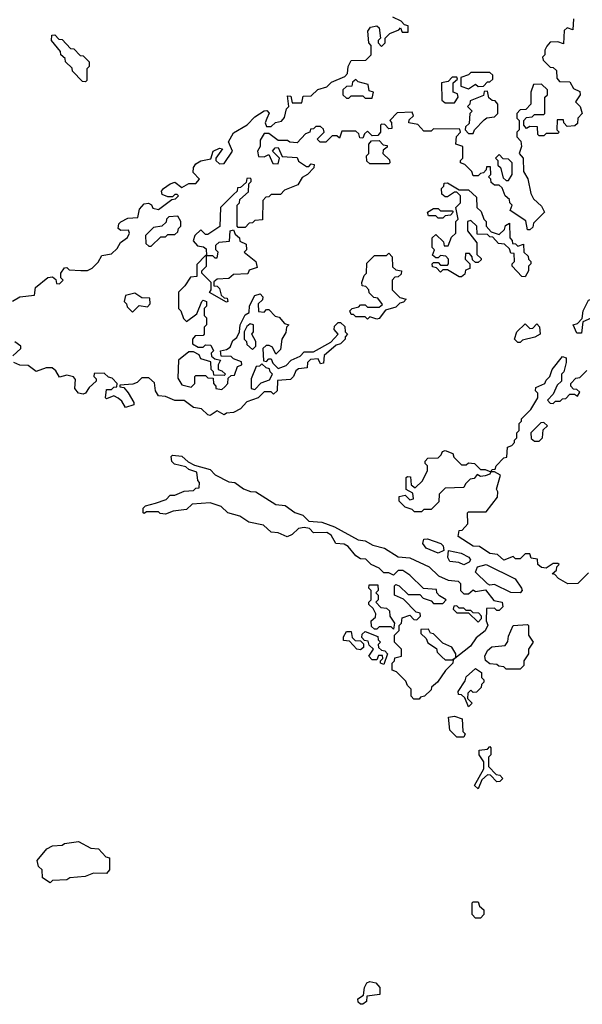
# Model space of a CAD drawing. Extents: x 2708302 to 2968450, y 494490 to 722710.
# Tile 194 of 256: x 2838575 to 2840969, y 689863 to 694054. Entities that reach past the tile are written whole.
import ezdxf

# ---------------------------------------------------------------- set-up
doc = ezdxf.new("R2010")
doc.units = 0

msp = doc.modelspace()

# ---------------------------------------------------------------- linework, layer by layer
at = {"layer": '0CON20XD'}
for points in [[(2838545, 692856), (2838576.1, 692873.9), (2838638.3, 692881.7), (2838642.5, 692915), (2838695, 692957.5), (2838715, 692960), (2838728.3, 692948.3), (2838731.7, 692931.7), (2838745, 692930), (2838760, 692945), (2838750, 692955), (2838750, 692975), (2838765, 692997.5), (2838775, 693000), (2838785, 692990), (2838835, 692986.7), (2838863, 692987), (2838883, 692997), (2838908.3, 693021.7), (2838925, 693050), (2838965, 693057.5), (2838990, 693080), (2839004, 693106), (2839033.6, 693126.4), (2839042.5, 693145), (2839038.3, 693158.3), (2839005, 693156.7), (2838993.8, 693165), (2838996.2, 693185), (2839005, 693193.8), (2839035, 693210), (2839078.3, 693211.7), (2839085, 693247.5), (2839105, 693270), (2839123.3, 693273.3), (2839135.9, 693265.9), (2839141.7, 693251.7), (2839165, 693246.7), (2839221.7, 693288.3), (2839238.3, 693291.7), (2839250, 693305), (2839245, 693310), (2839235, 693310), (2839225, 693300), (2839205, 693300), (2839180.7, 693310.7), (2839178.8, 693325), (2839186.2, 693335), (2839215, 693355.8), (2839235, 693362.5), (2839265, 693340), (2839295, 693357.5), (2839325, 693357.5), (2839340, 693375), (2839313.6, 693403.6), (2839313.8, 693425), (2839325, 693440), (2839345, 693454), (2839388.3, 693461.7), (2839397.5, 693495), (2839425, 693507.5), (2839437.5, 693505), (2839410, 693465), (2839410, 693455), (2839425, 693440), (2839445, 693442.5), (2839480, 693495), (2839463.3, 693535), (2839485, 693572), (2839542.7, 693607.3), (2839575, 693640.8), (2839615, 693666.2), (2839627, 693667), (2839636.4, 693656.4), (2839626.7, 693633.3), (2839620, 693615), (2839625, 693600), (2839645, 693600), (2839663.9, 693616.1), (2839688.3, 693621.7), (2839701.7, 693638.3), (2839710, 693675), (2839720, 693685), (2839715, 693730), (2839728.3, 693728.3), (2839735, 693700), (2839775, 693700), (2839781.7, 693728.3), (2839815, 693730), (2839843, 693757), (2839881.7, 693768.3), (2839901.7, 693788.3), (2839958.3, 693811.7), (2839970, 693825), (2839972.5, 693855), (2839985, 693880), (2840048.3, 693881.7), (2840070, 693905), (2840070, 693945), (2840060, 693955), (2840056.2, 694005), (2840067.7, 694022.3), (2840095, 694027.5), (2840105, 694020), (2840110, 693975), (2840100, 693965), (2840100, 693955), (2840115, 693940), (2840130, 693955), (2840130, 693975), (2840150, 693995), (2840188.3, 694011.7), (2840195, 694020), (2840201.7, 694001.7), (2840228.3, 694001.7), (2840228.3, 694028.3), (2840211.7, 694031.7), (2840198.3, 694048.3), (2840162.5, 694065)], [(2840931.7, 694058.3), (2840928.3, 694011.7), (2840905, 694020), (2840891.7, 694008.3), (2840888.3, 693951.7), (2840865, 693960), (2840831.7, 693958.3), (2840818.3, 693941.7), (2840810, 693925), (2840810, 693905), (2840800, 693895), (2840801.7, 693881.7), (2840831.7, 693851.7), (2840845, 693850), (2840858.3, 693838.3), (2840860, 693805), (2840871.7, 693791.7), (2840915, 693790), (2840931.7, 693761.7), (2840958.3, 693748.3), (2840960, 693735), (2840940, 693705), (2840960, 693685), (2840967.5, 693655), (2840950, 693635), (2840948.3, 693611.7), (2840937, 693603), (2840905, 693600), (2840890, 693615), (2840888.3, 693628.3), (2840861.7, 693628.3), (2840860, 693585), (2840870, 693575), (2840865, 693570), (2840815, 693570), (2840805, 693560), (2840785, 693560), (2840780, 693565), (2840778.3, 693598.3), (2840745, 693600), (2840731.7, 693591.7), (2840720, 693605), (2840720, 693625), (2840731.7, 693638.3), (2840755, 693640), (2840765, 693650), (2840805, 693650), (2840810, 693655), (2840810, 693725), (2840820, 693735), (2840820, 693755), (2840795, 693780), (2840761.7, 693778.3), (2840750, 693745), (2840750, 693695), (2840728.3, 693671.7), (2840705, 693670), (2840690, 693655), (2840690, 693635), (2840700, 693625), (2840700, 693585), (2840690, 693575), (2840690, 693555), (2840707, 693537), (2840710, 693515), (2840700, 693485), (2840717.5, 693465), (2840718.3, 693408.3), (2840737, 693377), (2840750, 693315), (2840761.7, 693291.7), (2840795, 693260), (2840807.5, 693235), (2840761.7, 693188.3), (2840758.3, 693171.7), (2840745, 693160), (2840735, 693160), (2840728.3, 693198.3), (2840661.7, 693241.7), (2840670, 693265), (2840660, 693275), (2840658.3, 693288.3), (2840640, 693305), (2840628.3, 693338.3), (2840615, 693350), (2840595, 693350), (2840581.7, 693361.7), (2840580, 693375), (2840570, 693385), (2840580, 693395), (2840578.3, 693428.3), (2840561.7, 693428.3), (2840560, 693415), (2840548.3, 693401.7), (2840535, 693400), (2840525, 693390), (2840505, 693390), (2840498.3, 693408.3), (2840468.3, 693438.3), (2840450, 693445), (2840450, 693455), (2840460, 693465), (2840460, 693515), (2840430, 693525), (2840433, 693557), (2840450, 693575), (2840448.3, 693588.3), (2840335, 693590), (2840325, 693580), (2840295, 693580), (2840268.3, 693608.3), (2840230, 693615), (2840231.7, 693628.3), (2840250, 693645), (2840245, 693660), (2840181.7, 693658.3), (2840150, 693625), (2840157, 693617), (2840158.3, 693591.7), (2840145, 693590), (2840128.3, 693608.3), (2840115, 693610), (2840110, 693605), (2840110, 693575), (2840098.3, 693561.7), (2840075, 693560), (2840055, 693580), (2840041.7, 693568.3), (2840035, 693550), (2840021.7, 693551.7), (2840018.3, 693568.3), (2840005, 693580), (2839945, 693580), (2839935, 693550), (2839925, 693560), (2839905, 693560), (2839877, 693533), (2839853, 693533), (2839840, 693545), (2839870, 693575), (2839868.3, 693588.3), (2839855, 693600), (2839835, 693600), (2839825, 693590), (2839811.7, 693588.3), (2839810, 693575), (2839791.7, 693568.3), (2839755, 693530), (2839725, 693532.5), (2839715, 693540), (2839675, 693540), (2839635, 693570), (2839615, 693570), (2839598.3, 693541.7), (2839597.5, 693515), (2839587.5, 693495), (2839591.7, 693471.7), (2839615, 693470), (2839635, 693480), (2839651.7, 693441.7), (2839675, 693440), (2839680, 693465), (2839650, 693495), (2839661.7, 693508.3), (2839675, 693510), (2839691.7, 693471.7), (2839755, 693467.5), (2839761.7, 693451.7), (2839795, 693430), (2839805, 693430), (2839815, 693440), (2839828.3, 693438.3), (2839827, 693423), (2839800, 693395), (2839777, 693383), (2839758.3, 693351.7), (2839701.7, 693328.3), (2839685, 693310), (2839645, 693310), (2839635, 693300), (2839621.7, 693298.3), (2839610, 693285), (2839608.3, 693201.7), (2839575, 693200), (2839565, 693190), (2839551.7, 693188.3), (2839535, 693170), (2839505, 693170), (2839500, 693175), (2839500, 693265), (2839510, 693275), (2839511.7, 693288.3), (2839548.3, 693321.7), (2839550, 693355), (2839560, 693365), (2839560, 693375), (2839555, 693380), (2839541.7, 693378.3), (2839538.3, 693361.7), (2839515, 693340), (2839501.7, 693338.3), (2839500, 693325), (2839485, 693310)], [(2838855, 693790), (2838841.7, 693791.7), (2838800, 693835), (2838798.3, 693848.3), (2838770, 693875), (2838768.3, 693888.3), (2838750, 693905), (2838748.3, 693918.3), (2838710, 693965), (2838711.7, 693988.3), (2838725, 693990), (2838741.7, 693971.7), (2838755, 693970), (2838791.7, 693931.7), (2838805, 693930), (2838831.7, 693901.7), (2838845, 693900), (2838870, 693875), (2838870, 693855), (2838860, 693845), (2838860, 693795), (2838855, 693790)], [(2840075, 693720), (2840080, 693745), (2840061.7, 693751.7), (2840058.3, 693778.3), (2840015, 693790), (2840005, 693800), (2839991.7, 693788.3), (2839988.3, 693771.7), (2839965, 693770), (2839950, 693755), (2839950, 693735), (2839965, 693720), (2839975, 693720), (2839985, 693730), (2840035, 693730), (2840045, 693720), (2840075, 693720)], [(2840425, 693700), (2840440, 693725), (2840438.3, 693738.3), (2840420, 693745), (2840420, 693785), (2840438.3, 693801.7), (2840435, 693810), (2840415, 693810), (2840398.3, 693791.7), (2840370, 693785), (2840371.7, 693711.7), (2840385, 693700), (2840425, 693700)], [(2840485, 693760), (2840515, 693780), (2840525, 693770), (2840548.3, 693771.7), (2840565, 693790), (2840575, 693790), (2840588.3, 693801.7), (2840588.3, 693818.3), (2840575, 693830), (2840495, 693830), (2840485, 693820), (2840451.7, 693808.3), (2840451.7, 693771.7), (2840485, 693760)], [(2840505, 693570), (2840510, 693585), (2840551.7, 693628.3), (2840563, 693637), (2840595, 693640), (2840610, 693655), (2840610, 693695), (2840598.3, 693708.3), (2840585, 693710), (2840571.7, 693721.7), (2840565, 693750), (2840551.7, 693748.3), (2840548.3, 693731.7), (2840491.7, 693708.3), (2840490, 693695), (2840480, 693685), (2840500, 693665), (2840490, 693655), (2840487, 693613), (2840471.7, 693598.3), (2840470, 693585), (2840485, 693570), (2840505, 693570)], [(2840145, 693440), (2840065, 693440), (2840051.7, 693451.7), (2840050, 693475), (2840060, 693485), (2840060, 693525), (2840071.7, 693538.3), (2840105, 693540), (2840121.7, 693521.7), (2840138.3, 693518.3), (2840138.3, 693511.7), (2840121.7, 693498.3), (2840120, 693485), (2840148.3, 693458.3), (2840150, 693445), (2840145, 693440)], [(2840655, 693370), (2840670, 693395), (2840670, 693445), (2840655, 693460), (2840631.7, 693461.7), (2840615, 693480), (2840600, 693465), (2840610, 693455), (2840610, 693435), (2840620, 693425), (2840631.7, 693381.7), (2840645, 693370), (2840655, 693370)], [(2840725, 692960), (2840711.7, 692961.7), (2840670, 693005), (2840670, 693015), (2840680, 693025), (2840678.3, 693058.3), (2840665, 693060), (2840658.3, 693078.3), (2840638.3, 693098.3), (2840611.7, 693101.7), (2840588.3, 693128.3), (2840575, 693130), (2840565, 693140), (2840521.7, 693141.7), (2840520, 693175), (2840495, 693200), (2840480, 693195), (2840480, 693155), (2840520, 693105), (2840520, 693055), (2840538.3, 693038.3), (2840538.3, 693031.7), (2840525, 693020), (2840515, 693020), (2840501.7, 693031.7), (2840500, 693045), (2840488.3, 693058.3), (2840471.7, 693058.3), (2840470, 693035), (2840490, 693015), (2840490, 692995), (2840471.7, 692988.3), (2840468.3, 692971.7), (2840455, 692960), (2840445, 692960), (2840395, 692990), (2840375, 692990), (2840365, 692980), (2840348.3, 692998.3), (2840331.7, 693001.7), (2840330, 693015), (2840335, 693020), (2840355, 693020), (2840365, 693010), (2840395, 693010), (2840400, 693015), (2840400, 693035), (2840388.3, 693048.3), (2840365, 693050), (2840355, 693040), (2840345, 693040), (2840331.7, 693051.7), (2840340, 693075), (2840330, 693085), (2840330, 693125), (2840345, 693140), (2840378.3, 693108.3), (2840381.7, 693091.7), (2840398.3, 693091.7), (2840411.7, 693128.3), (2840430, 693145), (2840430, 693195), (2840440, 693205), (2840430, 693255), (2840450, 693275), (2840450, 693305), (2840435, 693320), (2840425, 693320), (2840395, 693300), (2840385, 693300), (2840371.7, 693311.7), (2840370, 693335), (2840380, 693345), (2840381.7, 693358.3), (2840395, 693360), (2840445, 693330), (2840485, 693330), (2840518.3, 693298.3), (2840520, 693255), (2840538.3, 693238.3), (2840550, 693205), (2840560, 693195), (2840560, 693175), (2840581.7, 693151.7), (2840615, 693140), (2840638.3, 693161.7), (2840641.7, 693178.3), (2840658.3, 693188.3), (2840660, 693125), (2840670, 693115), (2840671.7, 693101.7), (2840685, 693100), (2840695, 693090), (2840718.3, 693098.3), (2840720, 693065), (2840738.3, 693048.3), (2840740, 693035), (2840750, 693025), (2840750, 693015), (2840740, 693005), (2840740, 692985), (2840725, 692960)], [(2839485, 693310), (2839430, 693255), (2839426.7, 693173.3), (2839375, 693140), (2839365, 693140), (2839345, 693160), (2839320, 693135), (2839313, 693113), (2839331.7, 693091.7), (2839357, 693087), (2839368.3, 693078.3), (2839370, 693050), (2839395, 693050), (2839405, 693040), (2839415, 693040), (2839420, 693065), (2839410, 693075), (2839410, 693095), (2839423, 693107), (2839468.3, 693111.7), (2839470, 693155), (2839485, 693160), (2839491.7, 693141.7), (2839510, 693125), (2839511.7, 693111.7), (2839538.3, 693098.3), (2839540, 693075), (2839530, 693065), (2839580, 693025), (2839585, 693000), (2839551.7, 692988.3), (2839545, 692972.5), (2839485, 692970), (2839465, 692952.5), (2839415, 692950), (2839401.7, 692938.3), (2839401.7, 692921.7), (2839415, 692920), (2839425, 692910), (2839431.7, 692881.7), (2839445, 692870), (2839458.3, 692868.3), (2839460, 692855), (2839455, 692852.5), (2839383, 692893), (2839390, 692905), (2839390, 692935), (2839350, 692975), (2839350, 692985), (2839370, 693005), (2839370, 693050), (2839365, 693050), (2839328.3, 693011.7), (2839328.3, 692961.7), (2839301.7, 692958.3), (2839278.3, 692921.7), (2839250, 692895), (2839250, 692825), (2839260, 692815), (2839271.7, 692781.7), (2839285, 692770), (2839328.3, 692801.7), (2839350, 692855), (2839355, 692860), (2839370, 692855), (2839370, 692835), (2839360, 692825), (2839360, 692795), (2839370, 692785), (2839370, 692755), (2839360, 692745), (2839360, 692715), (2839355, 692710), (2839321.7, 692708.3), (2839310, 692695), (2839310, 692675), (2839335, 692660), (2839355, 692660), (2839365, 692670), (2839388.3, 692668.3), (2839400, 692645), (2839390, 692635), (2839391.7, 692621.7), (2839405, 692610), (2839430, 692605), (2839420, 692585), (2839420, 692565), (2839435, 692560), (2839450, 692545), (2839445, 692540), (2839401.7, 692541.7), (2839400, 692555), (2839390, 692565), (2839388.3, 692598.3), (2839345, 692610), (2839338.3, 692628.3), (2839315, 692640), (2839295, 692640), (2839250, 692605), (2839248.3, 692528.3), (2839265, 692500), (2839305, 692490), (2839320, 692505), (2839320, 692535), (2839325, 692540), (2839365, 692540), (2839375, 692530), (2839398.3, 692528.3), (2839400, 692505), (2839410, 692495), (2839410, 692485), (2839435, 692480), (2839448.3, 692491.7), (2839460, 692505), (2839461.7, 692528.3), (2839475, 692540), (2839488.3, 692541.7), (2839501.7, 692578.3), (2839520, 692585), (2839518.3, 692598.3), (2839485, 692610), (2839475, 692620), (2839431.7, 692621.7), (2839430, 692645), (2839455, 692650), (2839470, 692660), (2839481.7, 692688.3), (2839498.3, 692701.7), (2839510, 692725), (2839512.5, 692755), (2839535, 692797.5), (2839551.7, 692808.3), (2839553.3, 692836.7), (2839575, 692880), (2839597.5, 692887.5), (2839610, 692875), (2839608.3, 692861.7), (2839590, 692845), (2839591.7, 692811.7), (2839615, 692810), (2839625, 692820), (2839635, 692820), (2839661.7, 692791.7), (2839678.3, 692788.3), (2839701.7, 692761.7), (2839720, 692755), (2839710, 692745), (2839707, 692723), (2839690, 692695), (2839685, 692650), (2839665, 692630), (2839650, 692660), (2839637, 692667), (2839623, 692667), (2839610, 692655), (2839611.7, 692601.7), (2839625, 692600), (2839635, 692610), (2839645, 692610), (2839651.7, 692591.7), (2839675, 692570), (2839708.3, 692581.7), (2839730, 692605), (2839768.3, 692621.7), (2839785, 692640), (2839825, 692640), (2839898.3, 692681.7), (2839930, 692715), (2839912.5, 692735), (2839915, 692750), (2839930, 692765), (2839940, 692765), (2839958.3, 692748.3), (2839960, 692725), (2839970, 692715), (2839960, 692705), (2839960, 692695), (2839940, 692675), (2839921.7, 692668.3), (2839870, 692625), (2839868.3, 692591.7), (2839855, 692590), (2839845, 692610), (2839811.7, 692608.3), (2839800, 692595), (2839798.3, 692571.7), (2839761.7, 692568.3), (2839750, 692560), (2839740, 692535), (2839727, 692523), (2839671.7, 692518.3), (2839670, 692475), (2839655, 692460), (2839645, 692470), (2839615, 692470), (2839590, 692445), (2839541.7, 692428.3), (2839515, 692397.5), (2839485, 692382.5), (2839455, 692380), (2839445, 692372.5)], [(2840375, 693210), (2840355, 693210), (2840345, 693220), (2840315, 693220), (2840310, 693235), (2840335, 693250), (2840355, 693250), (2840365, 693240), (2840415, 693240), (2840420, 693235), (2840408.3, 693221.7), (2840385, 693220), (2840375, 693210)], [(2839135, 693090), (2839175, 693130), (2839195, 693130), (2839205, 693140), (2839235, 693140), (2839248.3, 693151.7), (2839250, 693165), (2839260, 693175), (2839260, 693195), (2839248.3, 693218.3), (2839210, 693215), (2839200, 693205), (2839198.3, 693191.7), (2839180, 693175), (2839145, 693170), (2839110, 693135), (2839111.7, 693101.7), (2839125, 693090), (2839135, 693090)], [(2840095, 692780), (2840065, 692790), (2840055, 692780), (2840045, 692790), (2840005, 692790), (2839995, 692800), (2839985, 692800), (2839980, 692815), (2839990, 692825), (2840018.3, 692831.7), (2840025, 692840), (2840045, 692840), (2840055, 692830), (2840105, 692830), (2840118.3, 692841.7), (2840098.3, 692868.3), (2840081.7, 692871.7), (2840061.7, 692891.7), (2840060, 692905), (2840048.3, 692918.3), (2840031.7, 692921.7), (2840030, 692935), (2840040, 692965), (2840050, 692975), (2840051.7, 693018.3), (2840085, 693050), (2840135, 693050), (2840145, 693060), (2840160, 693045), (2840161.7, 693001.7), (2840175, 692990), (2840200, 692985), (2840198.3, 692971.7), (2840185, 692960), (2840171.7, 692958.3), (2840160, 692945), (2840160, 692905), (2840191.7, 692871.7), (2840220, 692865), (2840208.3, 692851.7), (2840191.7, 692848.3), (2840175, 692830), (2840131.7, 692818.3), (2840105, 692782.5), (2840095, 692780)], [(2839055, 692810), (2839083, 692837), (2839118.3, 692831.7), (2839130, 692845), (2839128.3, 692868.3), (2839095, 692870), (2839065, 692890), (2839025, 692880), (2839020, 692855), (2839030, 692845), (2839031.7, 692831.7), (2839055, 692810)], [(2840965, 692720), (2840945, 692720), (2840930, 692755), (2840948.3, 692761.7), (2840968.3, 692781.7), (2840972.5, 692815), (2840995, 692860), (2841015, 692867.5), (2841027.5, 692855), (2841027, 692833), (2841006.4, 692783.6), (2840971.7, 692768.3), (2840965, 692720)], [(2839565, 692650), (2839580, 692665), (2839580, 692685), (2839562.5, 692715), (2839570, 692725), (2839570, 692755), (2839555, 692760), (2839541.7, 692748.3), (2839530, 692725), (2839530, 692695), (2839540, 692685), (2839541.7, 692671.7), (2839565, 692650)], [(2840705, 692680), (2840695, 692680), (2840680, 692695), (2840690, 692725), (2840725, 692760), (2840745, 692740), (2840758.3, 692741.7), (2840775, 692760), (2840787, 692747), (2840790, 692715), (2840767, 692703), (2840715, 692690), (2840705, 692680)], [(2838546.1, 692623.9), (2838580, 692655), (2838580, 692665), (2838555, 692683.3)], [(2840995, 691700), (2840950, 691655), (2840906.7, 691653.3), (2840867.5, 691675), (2840852.5, 691692.5), (2840840, 691695), (2840858.3, 691711.7), (2840860, 691725), (2840870, 691735), (2840865, 691740), (2840845, 691740), (2840815, 691720), (2840795, 691722.5), (2840780, 691735), (2840778.3, 691758.3), (2840751.7, 691761.7), (2840745, 691780), (2840725, 691780), (2840705, 691760), (2840685, 691760), (2840675, 691770), (2840635, 691753.3), (2840608.3, 691778.3), (2840575, 691782.5), (2840531.7, 691811.7), (2840505, 691813.8), (2840440, 691855), (2840445, 691880), (2840458.3, 691881.7), (2840481.7, 691908.3), (2840480, 691955), (2840485, 691960), (2840560, 691960), (2840608.3, 692021.7), (2840610, 692045), (2840603.9, 692056.1), (2840620, 692115), (2840595, 692130), (2840580, 692130), (2840575, 692120), (2840555, 692112.5), (2840535, 692110), (2840521.7, 692118.3), (2840508.3, 692101.7), (2840491.7, 692098.3), (2840471.7, 692078.3), (2840465, 692062.5), (2840385, 692060), (2840360, 692035), (2840358.3, 692001.7), (2840325, 691970), (2840295, 691970), (2840285, 691960), (2840255, 691960), (2840245, 691970), (2840215, 691980), (2840190, 692005), (2840190, 692025), (2840215, 692030), (2840235, 692010), (2840250, 692015), (2840248.3, 692038.3), (2840220, 692055), (2840220, 692105), (2840225, 692110), (2840238.3, 692108.3), (2840240, 692075), (2840258.3, 692061.7), (2840288.3, 692091.7), (2840310, 692135), (2840310, 692155), (2840300, 692165), (2840300, 692175), (2840311.7, 692188.3), (2840355, 692190), (2840368.3, 692201.7), (2840373.6, 692216.4), (2840385, 692220), (2840418.3, 692208.3), (2840421.7, 692191.7), (2840455, 692160), (2840475, 692160), (2840485, 692167.5), (2840510, 692165), (2840535, 692140), (2840555, 692140), (2840580, 692130), (2840585, 692140), (2840598.3, 692141.7), (2840602.5, 692155), (2840635, 692190), (2840648.3, 692191.7), (2840650, 692235), (2840668.3, 692241.7), (2840680, 692255), (2840680, 692265), (2840690, 692275), (2840690, 692295), (2840700, 692305), (2840700, 692335), (2840710, 692345), (2840710, 692355), (2840750, 692395), (2840780, 692445), (2840780, 692465), (2840770, 692475), (2840771.7, 692488.3), (2840810, 692505), (2840815, 692520), (2840830, 692535), (2840840, 692565), (2840885, 692620), (2840900, 692615), (2840900, 692595), (2840890, 692555), (2840880, 692545), (2840880, 692515), (2840861.7, 692498.3), (2840845, 692460), (2840820, 692435), (2840831.7, 692421.7), (2840845, 692420), (2840855, 692430), (2840875, 692430), (2840885, 692440), (2840898.3, 692441.7), (2840915, 692460), (2840935, 692460), (2840948.3, 692451.7), (2840958.3, 692468.3), (2840945, 692480), (2840931.7, 692481.7), (2840920, 692495), (2840920, 692505), (2840941.7, 692528.3), (2840958.3, 692531.7), (2840988.3, 692561.7)], [(2839445, 692372.5), (2839415, 692390), (2839385, 692370), (2839375, 692372.5), (2839348.3, 692398.3), (2839315, 692403.8), (2839275, 692433.3), (2839235, 692433.8), (2839195, 692450), (2839165, 692453.3), (2839153.3, 692475), (2839148.3, 692508.3), (2839125, 692530), (2839095, 692530), (2839075, 692510), (2839057, 692503), (2839001.7, 692498.3), (2839001.7, 692491.7), (2839018.3, 692488.3), (2839036.4, 692466.4), (2839060, 692425), (2839060, 692415), (2839025, 692403.8), (2839010, 692430), (2838993.6, 692443.6), (2838975, 692452.5), (2838945, 692440), (2838940, 692445), (2838945, 692480), (2838965, 692480), (2838975, 692490), (2838988.3, 692491.7), (2838990, 692505), (2838968.3, 692528.3), (2838953, 692533), (2838935, 692550), (2838891.7, 692548.3), (2838890, 692535), (2838900, 692525), (2838900, 692515), (2838870.7, 692489.3), (2838855, 692464), (2838845, 692460), (2838825, 692464.2), (2838809.2, 692485), (2838813, 692523), (2838803.8, 692533.8), (2838775, 692541.2), (2838745, 692533.3), (2838729.3, 692559.3), (2838713, 692573), (2838687, 692573), (2838645, 692556.7), (2838611.7, 692581.7), (2838575.6, 692584.4), (2838550, 692595)], [(2839575, 692480), (2839601.7, 692508.3), (2839638.3, 692521.7), (2839650, 692545), (2839640, 692555), (2839638.3, 692568.3), (2839623, 692573), (2839605, 692590), (2839595, 692580), (2839581.7, 692578.3), (2839560, 692525), (2839560, 692485), (2839575, 692480)], [(2840785, 692260), (2840800, 692275), (2840801.7, 692308.3), (2840820, 692325), (2840805, 692340), (2840791.7, 692338.3), (2840750, 692295), (2840751.7, 692271.7), (2840765, 692260), (2840785, 692260)], [(2840251.7, 691161.7), (2840240, 691175), (2840240, 691205), (2840225, 691220), (2840218.3, 691238.3), (2840178.3, 691278.3), (2840160, 691285), (2840160, 691315), (2840170, 691325), (2840171.7, 691338.3), (2840200, 691345), (2840200, 691375), (2840170, 691405), (2840170, 691435), (2840190, 691455), (2840190, 691475), (2840200, 691485), (2840201.7, 691508.3), (2840235, 691520), (2840251.7, 691501.7), (2840265, 691500), (2840280, 691515), (2840278.3, 691528.3), (2840261.7, 691531.7), (2840208.3, 691588.3), (2840170, 691605), (2840170, 691645), (2840175, 691650), (2840190, 691645), (2840228.3, 691608.3), (2840277, 691607), (2840291.7, 691591.7), (2840325, 691580), (2840335, 691570), (2840375, 691570), (2840390, 691585), (2840361.7, 691601.7), (2840350, 691615), (2840348.3, 691628.3), (2840293, 691633), (2840235, 691690), (2840205, 691710), (2840185, 691710), (2840165, 691690), (2840145, 691700), (2840125, 691700), (2840105, 691720), (2840070, 691735), (2840048.3, 691758.3), (2840025, 691760), (2840005, 691772.5), (2839972.5, 691812.5), (2839955, 691822.5), (2839920, 691825), (2839900, 691860), (2839881.7, 691871.7), (2839825, 691870), (2839808.3, 691888.3), (2839785, 691892.5), (2839761.7, 691888.3), (2839735, 691862.5), (2839713.6, 691853.6), (2839675, 691870), (2839645, 691872.5), (2839612.5, 691902.5), (2839550, 691915), (2839511.7, 691941.7), (2839460, 691955), (2839432.5, 691982.5), (2839385, 691997.5), (2839308.3, 691991.7), (2839285, 691970), (2839228.3, 691961.7), (2839195, 691950), (2839173, 691953), (2839165, 691960), (2839115, 691960), (2839105, 691952.5), (2839100, 691955), (2839100, 691975), (2839110, 691985), (2839153, 691997), (2839198.3, 692011.7), (2839215, 692030), (2839235, 692030), (2839275, 692047.5), (2839315, 692050), (2839325, 692060), (2839338.3, 692061.7), (2839340, 692085), (2839333, 692093), (2839328.3, 692128.3), (2839295, 692140), (2839281.7, 692151.7), (2839233, 692163), (2839223, 692173), (2839220, 692195), (2839225, 692200), (2839265, 692196.2), (2839291.7, 692171.7), (2839318.3, 692158.3), (2839385, 692140), (2839407.3, 692117.3), (2839465, 692087.5), (2839490, 692085), (2839527.5, 692057.5), (2839556.7, 692046.7), (2839580, 692045), (2839665, 691990), (2839705, 691986), (2839745, 691956.2), (2839780, 691945), (2839805, 691920), (2839860, 691915), (2839915, 691896), (2840015, 691840), (2840045, 691836), (2840078, 691818), (2840127.5, 691805), (2840185, 691767.5), (2840235, 691763.8), (2840317.5, 691725), (2840357.5, 691687.5), (2840398.3, 691668.3), (2840440, 691665), (2840450, 691655), (2840450, 691625), (2840465, 691610), (2840485, 691610), (2840505, 691627.5), (2840515, 691620), (2840557, 691627), (2840591.7, 691581.7), (2840627.5, 691575), (2840630, 691555), (2840615, 691540), (2840605, 691540), (2840595, 691550), (2840561.7, 691548.3), (2840560, 691495), (2840567, 691477), (2840555, 691452.5), (2840516.7, 691423.3), (2840493, 691387), (2840420, 691330), (2840417.5, 691315), (2840386.4, 691283.6), (2840352.5, 691235), (2840327, 691213), (2840325, 691202.5), (2840297.5, 691175), (2840280, 691170), (2840275, 691162.5), (2840251.7, 691161.7)], [(2840355, 691784.2), (2840304.3, 691805), (2840290, 691825), (2840295, 691842.5), (2840310, 691845), (2840366.7, 691825), (2840376.7, 691815), (2840380, 691795), (2840355, 691784.2)], [(2840465, 691734), (2840443.8, 691743.8), (2840405, 691748), (2840396, 691765), (2840400, 691795), (2840453.9, 691783.9), (2840485.9, 691765.9), (2840492.5, 691755), (2840487.5, 691745), (2840465, 691734)], [(2840705, 691614.3), (2840665, 691616), (2840595, 691650), (2840575, 691647.5), (2840565, 691652.5), (2840515, 691702.5), (2840522.5, 691725), (2840560, 691735), (2840683.8, 691673.8), (2840710, 691635), (2840713.3, 691625), (2840705, 691614.3)], [(2840165, 691460), (2840155, 691470), (2840105, 691470), (2840095, 691460), (2840085, 691460), (2840071.7, 691471.7), (2840070, 691495), (2840088.3, 691511.7), (2840090, 691525), (2840078.3, 691548.3), (2840060, 691565), (2840060, 691575), (2840070, 691585), (2840070, 691625), (2840060, 691635), (2840061.7, 691648.3), (2840098.3, 691648.3), (2840100, 691625), (2840090, 691615), (2840100, 691605), (2840100, 691585), (2840090, 691575), (2840111.7, 691551.7), (2840135, 691550), (2840148.3, 691538.3), (2840150, 691515), (2840170, 691485), (2840165, 691460)], [(2840525, 691490), (2840540, 691505), (2840540, 691515), (2840528.3, 691528.3), (2840505, 691530), (2840495, 691540), (2840475, 691540), (2840465, 691550), (2840445, 691550), (2840435, 691560), (2840421.7, 691558.3), (2840420, 691545), (2840435, 691530), (2840485, 691530), (2840525, 691490)], [(2840025, 691372.5), (2840010, 691375), (2839978.3, 691408.3), (2839952.5, 691412.5), (2839953, 691427), (2839965, 691450), (2839985, 691450), (2839990, 691425), (2840001.7, 691411.7), (2840025, 691410), (2840038.3, 691398.3), (2840038.3, 691381.7), (2840025, 691372.5)], [(2840125, 691310), (2840110, 691315), (2840110, 691325), (2840120, 691335), (2840118.3, 691348.3), (2840101.7, 691348.3), (2840095, 691330), (2840075, 691330), (2840060, 691345), (2840080, 691375), (2840061.7, 691391.7), (2840058.3, 691408.3), (2840041.7, 691411.7), (2840030, 691425), (2840031.7, 691438.3), (2840045, 691450), (2840098.3, 691428.3), (2840100, 691415), (2840110, 691405), (2840100, 691395), (2840101.7, 691381.7), (2840115, 691370), (2840128.3, 691368.3), (2840140, 691355), (2840125, 691310)], [(2840415, 691330), (2840430, 691340), (2840430, 691355), (2840413, 691383), (2840375, 691400), (2840335, 691440), (2840323.3, 691443.3), (2840315, 691460), (2840281.7, 691458.3), (2840281.7, 691441.7), (2840305, 691420), (2840311.7, 691401.7), (2840348.3, 691378.3), (2840351.7, 691361.7), (2840371.7, 691341.7), (2840385, 691330), (2840415, 691330)], [(2840705, 691290), (2840645, 691290), (2840635, 691300), (2840613, 691303), (2840605, 691310), (2840575, 691312.5), (2840556.2, 691326.2), (2840554, 691345), (2840565, 691368.8), (2840583.3, 691385), (2840640, 691390), (2840652.5, 691407.5), (2840655, 691430), (2840675, 691476.2), (2840735, 691480), (2840740, 691475), (2840740, 691435), (2840760, 691405), (2840740, 691375), (2840740, 691355), (2840720, 691325), (2840720, 691305), (2840705, 691290)], [(2840485, 691130), (2840468.3, 691168.3), (2840455, 691180), (2840441.7, 691181.7), (2840440, 691195), (2840470, 691240), (2840475, 691257.5), (2840515, 691292.5), (2840540, 691275), (2840540, 691255), (2840550, 691245), (2840550, 691235), (2840540, 691225), (2840538.3, 691211.7), (2840518.3, 691191.7), (2840505, 691190), (2840495, 691200), (2840481.7, 691188.3), (2840480, 691165), (2840500, 691145), (2840485, 691130)], [(2840465, 691000), (2840435, 691000), (2840405, 691030), (2840400, 691085), (2840425, 691090), (2840458.3, 691078.3), (2840460, 691025), (2840470, 691015), (2840465, 691000)], [(2840525, 690780), (2840510, 690795), (2840550, 690865), (2840550, 690895), (2840530, 690925), (2840530, 690945), (2840565, 690950), (2840575, 690960), (2840580, 690955), (2840580, 690925), (2840570, 690915), (2840570, 690875), (2840601.7, 690841.7), (2840618.3, 690838.3), (2840630, 690825), (2840618.3, 690811.7), (2840605, 690810), (2840578.3, 690838.3), (2840565, 690840), (2840541.7, 690818.3), (2840525, 690780)], [(2838705, 690380), (2838671.7, 690401.7), (2838670, 690435), (2838655, 690450), (2838650, 690475), (2838690, 690525), (2838715, 690537.5), (2838755, 690540), (2838765, 690547.5), (2838825, 690556.7), (2838878.3, 690528.3), (2838910, 690525), (2838941.7, 690491.7), (2838957, 690487), (2838957.5, 690435), (2838945, 690420), (2838888.3, 690421.7), (2838853, 690407), (2838788.3, 690401.7), (2838775, 690392.5), (2838715, 690390), (2838705, 690380)], [(2840535, 690230), (2840515, 690230), (2840500, 690245), (2840500, 690295), (2840505, 690300), (2840525, 690300), (2840531.7, 690281.7), (2840550, 690265), (2840550, 690245), (2840535, 690230)], [(2840035, 689863.3), (2840025, 689863.3), (2840015, 689872.5), (2840013.6, 689886.4), (2840038.3, 689901.7), (2840042.5, 689935), (2840052.5, 689955), (2840065, 689960), (2840090, 689955), (2840107.5, 689935), (2840107.5, 689905), (2840051.7, 689898.3), (2840050, 689875), (2840035, 689863.3)]]:
    msp.add_lwpolyline(points, dxfattribs=at)

doc.saveas('drawing.dxf')
